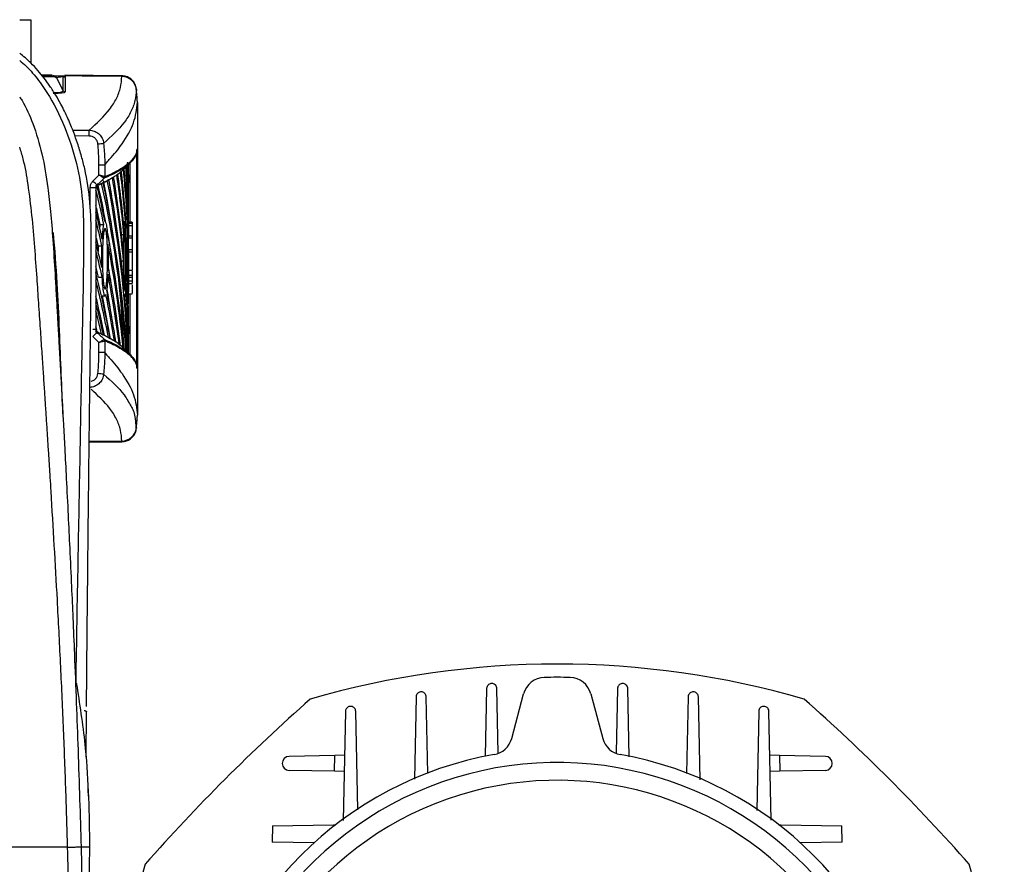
# Model space of a CAD drawing. Header units: millimetres. Extents: x 0 to 420, y 0 to 297.
# Tile 63 of 64: x 331 to 341, y 243 to 253. Entities that reach past the tile are written whole.
import ezdxf

# ---------------------------------------------------------------- set-up
doc = ezdxf.new("R2010")
doc.units = ezdxf.units.MM

msp = doc.modelspace()

# ---------------------------------------------------------------- linework, layer by layer
at = {"color": 7, "linetype": 'Continuous', "lineweight": 25}
for p, q in [((330.51018, 252.57144), (330.6314, 252.57144)), ((330.6314, 252.57144), (330.6314, 252.09739)), ((330.86736, 251.96219), (330.75084, 251.96321)), ((331.63287, 251.9484), (330.75673, 251.95602)), ((330.75674, 251.95601), (330.7882, 251.95574)), ((330.7882, 251.9439), (330.76604, 251.94467)), ((330.7882, 251.95574), (330.87951, 251.95494)), ((330.91433, 251.93436), (330.98819, 251.79137)), ((330.98819, 251.79137), (330.98819, 251.95128)), ((330.99487, 251.95393), (330.99935, 251.95352)), ((331.6329, 251.95551), (331.00714, 251.96097)), ((331.00908, 251.93902), (331.00908, 251.77911)), ((331.63287, 251.9484), (331.63285, 251.94986)), ((331.63287, 251.94729), (331.63287, 251.9484)), ((330.83453, 251.85419), (330.83438, 251.8545)), ((331.79217, 251.80549), (331.79219, 251.80436)), ((331.80325, 251.66268), (331.80325, 251.66269)), ((331.80325, 251.66268), (331.80325, 251.15385)), ((331.09236, 251.3595), (331.27424, 251.35804)), ((331.27424, 251.29362), (331.11692, 251.29488)), ((331.79613, 248.74295), (331.79613, 251.14681)), ((331.80325, 251.15383), (331.80325, 251.15385)), ((331.80325, 251.15385), (331.80325, 248.73591)), ((331.38171, 250.86374), (331.38171, 250.97144)), ((331.44546, 250.97158), (331.44547, 250.97159)), ((331.44547, 250.97159), (331.44547, 250.84702)), ((331.64942, 250.92416), (331.73039, 251.00495)), ((331.65787, 250.94204), (331.67586, 250.96577)), ((331.72235, 251.00616), (331.72235, 250.34613)), ((331.44547, 250.84702), (331.44573, 250.84702)), ((331.70627, 250.86599), (331.70627, 250.78044)), ((331.43868, 250.82984), (331.43835, 250.82992)), ((331.48895, 250.81312), (331.51115, 250.82626)), ((331.70627, 250.53358), (331.70627, 250.78044)), ((331.3479, 250.72308), (331.28414, 250.72308)), ((331.28414, 250.5316), (331.28414, 250.72308)), ((331.3479, 250.72308), (331.3479, 249.16668)), ((331.34868, 250.69821), (331.34868, 250.45811)), ((331.70458, 250.64859), (331.69786, 250.64857)), ((331.70458, 250.40176), (331.70458, 250.64859)), ((331.70627, 250.334), (331.70627, 250.53358)), ((331.34868, 250.3658), (331.34868, 250.1257)), ((331.39467, 250.32253), (331.389, 250.28509)), ((331.39467, 250.32253), (331.43536, 250.32233)), ((331.6669, 250.35092), (331.65097, 250.3512)), ((331.70458, 250.31618), (331.69786, 250.31616)), ((331.70458, 250.06936), (331.70458, 250.31618)), ((331.70517, 250.30707), (331.70517, 250.19466)), ((331.74668, 250.30707), (331.70517, 250.30707)), ((331.74668, 250.33364), (331.70532, 250.334)), ((331.74668, 250.34592), (331.70627, 250.34627)), ((331.74668, 250.33637), (331.70627, 250.33659)), ((331.74668, 250.34592), (331.74668, 250.33637)), ((331.74668, 250.33637), (331.74668, 250.33364)), ((331.74668, 250.33364), (331.74668, 250.30707)), ((331.74668, 250.30707), (331.74668, 250.19466)), ((331.61543, 250.21238), (331.6559, 250.21238)), ((331.74668, 250.19466), (331.70517, 250.19466)), ((331.74668, 250.19466), (331.74668, 250.17006)), ((331.37378, 250.08563), (331.41443, 250.08569)), ((331.74668, 250.17006), (331.70526, 250.16973)), ((331.74668, 250.17006), (331.74668, 250.04367)), ((331.34868, 250.0334), (331.34868, 249.7933)), ((331.70458, 249.98377), (331.69786, 249.98375)), ((331.70458, 249.73695), (331.70458, 249.98377)), ((331.74668, 250.01864), (331.70595, 250.01866)), ((331.74668, 250.04367), (331.70603, 250.04403)), ((331.70627, 249.91506), (331.70627, 250.01689)), ((331.74668, 250.04367), (331.74668, 250.01864)), ((331.74668, 250.01864), (331.74668, 249.99188)), ((331.74668, 250.01864), (331.74668, 249.82404)), ((331.61155, 249.92122), (331.65202, 249.92131)), ((331.74668, 249.76189), (331.70526, 249.76222)), ((331.74668, 249.815), (331.70584, 249.81533)), ((331.74668, 249.81697), (331.70588, 249.81733)), ((331.70627, 249.81733), (331.70627, 249.81873)), ((331.70627, 249.6722), (331.70627, 249.80723)), ((331.74668, 249.81697), (331.74668, 249.815)), ((331.74668, 249.815), (331.74668, 249.76189)), ((331.74668, 249.76189), (331.74668, 249.73729)), ((331.34868, 249.70099), (331.34868, 249.46089)), ((331.37651, 249.74094), (331.41716, 249.741)), ((331.70517, 249.73729), (331.70517, 249.69912)), ((331.74668, 249.73729), (331.70517, 249.73729)), ((331.74668, 249.69912), (331.70517, 249.69912)), ((331.70532, 249.67219), (331.74668, 249.67255)), ((331.74668, 249.73729), (331.74668, 249.69912)), ((331.74668, 249.69912), (331.74668, 249.67255)), ((331.70627, 249.56089), (331.74668, 249.56124)), ((331.72235, 249.55741), (331.72235, 248.88088)), ((331.40852, 249.53845), (331.44847, 249.53914)), ((331.66428, 249.53879), (331.66693, 249.53884)), ((331.34868, 249.36858), (331.34868, 249.16634)), ((331.3479, 249.16668), (331.31231, 249.16668)), ((331.3479, 249.16668), (331.34868, 249.16634)), ((331.36067, 249.1376), (331.36032, 249.13775)), ((331.70627, 249.20395), (331.70627, 249.1184)), ((331.70627, 248.90887), (331.70627, 249.1184)), ((331.38171, 248.91832), (331.38171, 249.02602)), ((331.43868, 249.05992), (331.43835, 249.05983)), ((331.44547, 249.04274), (331.44547, 248.91817)), ((331.44573, 249.04274), (331.44547, 249.04274)), ((331.44547, 248.91817), (331.44546, 248.91818)), ((331.73039, 248.88481), (331.64926, 248.96575)), ((331.67954, 248.91834), (331.65786, 248.94774)), ((331.80325, 248.73591), (331.80325, 248.73593)), ((331.80325, 248.73591), (331.80325, 248.22708)), ((331.80325, 248.22708), (331.80325, 248.22707)), ((331.79219, 248.0854), (331.79217, 248.08423)), ((331.2791, 247.93116), (331.6329, 247.93425)), ((331.63287, 247.94136), (331.27925, 247.93828)), ((331.63285, 247.9402), (331.63287, 247.94136)), ((331.63287, 247.94136), (331.63287, 247.94246)), ((331.13184, 245.28382), (331.12579, 245.30603)), ((335.64208, 245.22295), (335.62745, 244.47835)), ((335.76914, 244.51326), (335.7552, 245.22295)), ((337.08062, 245.22295), (337.06672, 244.51494)), ((337.2085, 244.47171), (337.19374, 245.22295)), ((334.86623, 245.13084), (334.84852, 244.22896)), ((334.99587, 244.2899), (334.97935, 245.13084)), ((335.91734, 244.6737), (336.04889, 245.16468)), ((336.78693, 245.16468), (336.91848, 244.6737)), ((337.85647, 245.13084), (337.83993, 244.28873)), ((337.98745, 244.22146), (337.96959, 245.13084)), ((331.24101, 244.46912), (331.24461, 244.97421)), ((334.09039, 244.97204), (334.06683, 243.7723)), ((334.22478, 243.88916), (334.20351, 244.97204)), ((338.63231, 244.97204), (338.61093, 243.88308)), ((338.76893, 243.7758), (338.74543, 244.97204)), ((333.9745, 244.48748), (333.47047, 244.47759)), ((333.9711, 244.31423), (333.9745, 244.48748)), ((334.08091, 244.48957), (333.9745, 244.48748)), ((338.86132, 244.48748), (338.75491, 244.48957)), ((338.86132, 244.48748), (338.86472, 244.31423)), ((339.36535, 244.47759), (338.86132, 244.48748)), ((333.9711, 244.31423), (333.47047, 244.32406)), ((334.07743, 244.31214), (333.9711, 244.31423)), ((338.86472, 244.31423), (338.75839, 244.31214)), ((339.36535, 244.32406), (338.86472, 244.31423)), ((331.26151, 244.13259), (331.2615, 244.13267)), ((333.28837, 243.71351), (333.2849, 243.53652)), ((333.28837, 243.71351), (333.95956, 243.72669)), ((333.9592, 243.7082), (333.95956, 243.72669)), ((333.95956, 243.72669), (333.98352, 243.72716)), ((338.8523, 243.72716), (338.87626, 243.72669)), ((338.87626, 243.72669), (339.54745, 243.71351)), ((338.87626, 243.72669), (338.87663, 243.7082)), ((339.55093, 243.53652), (339.54745, 243.71351)), ((333.7451, 243.52748), (333.2849, 243.53652)), ((339.55093, 243.53652), (339.09072, 243.52748)), ((331.03694, 243.47951), (330.07321, 243.47951))]:
    msp.add_line(p, q, dxfattribs=at)
at = {"color": 7, "linetype": 'Continuous', "lineweight": 25, "flags": 128}
for points in [[(331.31535, 250.79784), (331.36299, 250.84515), (331.38171, 250.86374)], [(331.43868, 250.82984), (331.3995, 250.79092), (331.36032, 250.75201)], [(331.36032, 249.13775), (331.3995, 249.09883), (331.40796, 249.09043), (331.43868, 249.05992)], [(331.38171, 249.02602), (331.36299, 249.04461), (331.31535, 249.09192)], [(331.2576, 246.4136), (331.25762, 246.4136), (331.25767, 246.4136)], [(331.18442, 243.48399), (331.19464, 243.09753)], [(331.27794, 243.47951), (331.27557, 243.47951), (331.26853, 243.47951), (331.25702, 243.47951), (331.24138, 243.47951), (331.22207, 243.47951), (331.19966, 243.47951), (331.1871, 243.47951)]]:
    msp.add_lwpolyline(points, dxfattribs=at)
at = {"color": 7, "linetype": 'Continuous', "lineweight": 25}
for centre, radius, start, end in [((330.87915, 251.91459), 0.04035, 29.340634, 89.487598), ((331.00927, 251.96328), 0.02426, 209.636845, 269.540513), ((331.63171, 251.78699), 0.16141, 6.178554, 89.589254), ((331.6317, 251.78587), 0.16142, 6.179486, 89.585698), ((331.00927, 251.80336), 0.02426, 209.636845, 269.540513), ((329.19522, 251.52808), 2.6115, 2.954513, 6.04838), ((329.04759, 251.32583), 2.22688, 359.171201, 0.828799), ((329.06503, 274.8609), 23.76625, 275.564779, 275.718362), ((331.42109, 250.84714), 0.02438, 315.079369, 359.722247), ((331.42156, 250.84689), 0.02417, 315.108013, 0.303729), ((329.30962, 248.78471), 2.84177, 43.810931, 45.105424), ((329.30962, 251.10505), 2.84177, 314.894576, 316.189069), ((331.42109, 249.04262), 0.02438, 0.277753, 44.920631), ((331.42156, 249.04287), 0.02417, 359.696271, 44.891987), ((329.06503, 225.02886), 23.76625, 84.281638, 84.435221), ((329.19522, 248.36168), 2.6115, 353.951634, 357.045487), ((331.6317, 248.10388), 0.16142, 270.414608, 353.820729), ((331.63171, 248.10277), 0.16141, 270.410746, 353.821446), ((336.41791, 235.72914), 9.76271, 73.86023, 106.13977), ((336.28308, 245.10192), 0.24245, 91.707161, 165), ((336.41791, 240.57817), 4.76821, 88.292839, 91.707161), ((336.55274, 245.10192), 0.24245, 15, 88.292839), ((347.10008, 229.89601), 20.26894, 131.369596, 138.630404), ((325.73574, 229.89601), 20.26894, 41.369596, 48.630404), ((335.68315, 244.73645), 0.24245, 280.020677, 345), ((337.15267, 244.73645), 0.24245, 195, 259.979323), ((336.41791, 240.57817), 3.98024, 100.020677, 169.979323), ((333.47198, 244.40082), 0.07678, 91.124933, 268.875067), ((336.41791, 240.57817), 3.98024, 10.020677, 79.979323), ((339.36384, 244.40082), 0.07678, 271.124933, 88.875067), ((336.41791, 240.57817), 3.83268, 321.471805, 176.449936), ((336.41791, 240.57817), 3.63677, 325.532207, 177.996024), ((341.26694, 240.57817), 9.76271, 163.86023, 175.061137), ((331.56888, 240.57817), 9.76271, 343.86023, 16.13977)]:
    msp.add_arc(centre, radius, start, end, dxfattribs=at)
for centre, major_axis, ratio, start_param, end_param in [((330.7423, 251.91573), (0.17338, 0.01595), 0.14258451, 0.11294209, 1.28982893), ((330.79466, 251.81436), (0.19366, -0.02536), 0.17734578, 5.17362971, 6.35051655), ((330.79445, 251.79021), (0.21462, -0.01122), 0.10386872, 5.11172881, 6.28861565), ((262.38137, 249.46078), (69.32413, 0.79043), 0.41416896, 0.00226265, 0.02439014), ((262.38137, 250.85601), (69.32413, -0.79043), 0.41416896, 0.01170725, 0.03163261), ((262.38137, 249.79319), (69.32413, 0.79043), 0.41416896, 0.00226265, 0.01442679), ((262.38137, 251.18842), (69.32413, -0.79043), 0.41416896, 0.0047223, 0.02117085), ((262.38137, 250.1256), (69.32413, 0.79043), 0.41416896, 6.27846301, 6.28537224), ((262.38137, 251.52083), (69.32413, -0.79043), 0.41416896, 0.00897532, 0.00916951), ((262.38137, 251.52083), (69.32413, -0.79043), 0.41416896, 0.0047223, 0.00869473), ((262.38137, 249.52638), (69.32413, -0.79043), 0.41416896, 0.04423013, 0.07346316), ((262.38137, 248.46356), (69.32413, 0.79043), 0.41416896, 0.03340102, 0.0563287), ((262.38137, 249.85879), (69.32413, -0.79043), 0.41416896, 0.04190878, 0.06300506), ((262.38137, 248.79597), (69.32413, 0.79043), 0.41416896, 0.02409449, 0.04584764), ((262.38137, 250.19119), (69.32413, -0.79043), 0.41416896, 0.03050468, 0.05254829), ((262.38137, 249.12838), (69.32413, 0.79043), 0.41416896, 0.00226265, 0.03537129), ((262.38137, 250.5236), (69.32413, -0.79043), 0.41416896, 0.01170725, 0.04209129), ((262.38137, 247.46634), (69.28372, 0.78997), 0.41416896, 0.07292257, 0.08783411), ((262.38137, 247.46634), (69.32413, 0.79043), 0.41416896, 0.02372889, 0.08781646), ((262.38137, 248.86156), (69.32413, -0.79043), 0.41416896, 0.02996224, 0.09438994), ((262.38137, 247.79874), (69.28372, 0.78997), 0.41416896, 0.01415722, 0.07733185), ((262.38137, 247.79874), (69.32413, 0.79043), 0.41416896, 0.01152031, 0.07731137), ((262.38137, 249.19397), (69.32413, -0.79043), 0.41416896, 0.04119837, 0.08392421), ((262.38137, 248.13115), (69.28372, 0.78997), 0.41416896, 0.05988044, 0.06568557), ((262.38137, 248.13115), (69.32413, 0.79043), 0.41416896, 0.03484296, 0.06681605), ((262.38137, 247.13393), (69.32413, 0.79043), 0.41416896, 0.08371258, 0.09689055), ((262.38137, 248.52915), (69.32413, -0.79043), 0.41416896, 0.09098053, 0.10421466), ((262.38137, 247.13393), (69.28372, 0.78997), 0.41416896, 0.08378479, 0.09100046), ((262.38137, 248.19674), (69.32413, -0.79043), 0.41416896, 0.09597249, 0.10633514), ((262.38137, 246.80152), (69.32413, 0.79043), 0.41416896, 0.0870683, 0.09689055), ((262.38137, 246.80152), (69.28372, 0.78997), 0.41416896, 0.08713328, 0.09100046), ((262.38137, 248.52915), (69.32413, -0.79043), 0.41416896, 0.04209662, 0.08685777), ((262.38137, 247.46634), (69.28372, 0.78997), 0.41416896, 0.05988044, 0.06918821), ((262.38137, 247.86434), (69.32413, -0.79043), 0.41416896, 0.09671586, 0.10633514), ((262.38137, 247.13393), (69.32413, 0.79043), 0.41416896, 0.03628765, 0.07617321), ((262.38137, 250.19119), (69.32413, -0.79043), 0.41416896, 0.01170725, 0.02702137), ((262.38137, 249.36342), (69.32416, 0.78417), 0.40823805, 6.27856753, 6.28396767), ((262.38137, 246.46911), (69.32413, 0.79043), 0.41416896, 0.08663768, 0.09689055), ((262.38137, 249.85879), (69.32413, -0.79043), 0.41416896, 0.0047223, 0.03264223), ((262.38137, 248.79597), (69.32413, 0.79043), 0.41416896, 6.27846301, 6.29864125), ((262.38137, 247.13393), (69.28372, 0.78997), 0.41416896, 0.05988044, 0.06952343), ((262.38137, 248.46356), (69.32413, 0.79043), 0.41416896, 6.27846301, 6.30632918), ((262.38137, 246.46911), (69.28372, 0.78997), 0.41416896, 0.08670251, 0.09100046), ((262.38137, 247.53193), (69.32413, -0.79043), 0.41416896, 0.08101521, 0.10633514), ((262.38137, 246.80152), (69.32413, 0.79043), 0.41416896, 0.04902597, 0.07621749), ((262.38137, 248.19674), (69.32413, -0.79043), 0.41416896, 0.05505899, 0.08527556), ((262.38137, 250.56853), (69.32416, -0.78416), 0.40823763, 6.28240294, 6.28427947), ((262.38137, 246.1367), (69.32413, 0.79043), 0.41416896, 0.07507717, 0.09689055), ((262.38137, 249.52638), (69.32413, -0.79043), 0.41416896, 0.00606902, 0.03371563), ((262.38137, 246.46911), (69.32413, 0.79043), 0.41416896, 0.06204139, 0.08004536), ((262.38137, 247.86434), (69.32413, -0.79043), 0.41416896, 0.06803146, 0.08793988), ((262.38137, 246.80152), (69.28372, 0.78997), 0.41416896, 0.05988044, 0.07024641), ((262.38137, 249.19397), (69.32413, -0.79043), 0.41416896, 0.01729289, 0.04014147), ((262.38137, 248.13115), (69.32413, 0.79043), 0.41416896, 6.28229534, 6.30827811), ((262.38137, 246.1367), (69.28372, 0.78997), 0.41416896, 0.07596204, 0.09100046), ((262.38137, 247.19952), (69.32413, -0.79043), 0.41416896, 0.09401119, 0.10633514), ((262.38137, 246.46911), (69.28372, 0.78997), 0.41416896, 0.06307451, 0.07961183), ((262.38137, 245.80429), (69.32413, 0.79043), 0.41416896, 0.08813426, 0.09689055), ((262.38137, 245.80429), (69.28372, 0.78997), 0.41416896, 0.08826463, 0.09100046)]:
    msp.add_ellipse(centre, major_axis=major_axis, ratio=ratio, start_param=start_param, end_param=end_param, dxfattribs=at)
for points, knots in [([(331.24498, 245.02598), (331.24513, 245.04807), (331.24707, 245.32299), (331.25214, 245.85228), (331.25975, 246.62907), (331.2683, 247.42126), (331.2775, 248.22561), (331.28561, 248.90008), (331.29246, 249.43734), (331.2973, 249.82582), (331.29821, 250.19784), (331.28982, 250.56344), (331.24673, 250.8586), (331.18963, 251.07418), (331.1492, 251.20647), (331.10002, 251.34507), (331.04062, 251.48947), (330.97345, 251.62644), (330.90577, 251.74508), (330.8443, 251.84055), (330.77886, 251.93069), (330.70917, 252.01538), (330.62321, 252.10989), (330.55208, 252.16911), (330.51018, 252.204)], [0, 0, 0, 0, 0.00898721, 0.11183291, 0.2135065, 0.3219419, 0.43025412, 0.53724486, 0.59439957, 0.64832165, 0.69546977, 0.74646308, 0.79812875, 0.81722698, 0.83790957, 0.8548379, 0.87752404, 0.90186195, 0.91722839, 0.93334789, 0.94819134, 0.9626056, 0.97796697, 1, 1, 1, 1]), ([(330.51018, 252.12381), (330.53381, 252.10372), (330.61146, 252.03769), (330.72157, 251.90379), (330.88105, 251.67074), (331.03082, 251.34893), (331.15667, 250.94547), (331.21254, 250.52436), (331.21354, 249.85879), (331.19227, 248.94494), (331.1709, 247.78001), (331.14826, 246.56671), (331.13252, 245.73621), (331.1264, 245.30064), (331.12634, 245.29701)], [0, 0, 0, 0, 0.01323466, 0.04348998, 0.07402008, 0.13481112, 0.19618901, 0.25654973, 0.31810622, 0.48393811, 0.64884703, 0.81341823, 0.99844361, 1, 1, 1, 1]), ([(330.7882, 251.95574), (330.78821, 251.95504), (330.78824, 251.95379), (330.78821, 251.94693), (330.7882, 251.9439)], [0, 0, 0, 0, 0.56, 1, 1, 1, 1]), ([(330.87951, 251.95494), (330.89878, 251.95477), (330.9332, 251.95447), (330.97603, 251.9541), (330.99487, 251.95393)], [0, 0, 0, 0, 0.559972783, 1, 1, 1, 1]), ([(330.98819, 251.95128), (330.97548, 251.94621), (330.95279, 251.93714), (330.92608, 251.93521), (330.91433, 251.93436)], [0, 0, 0, 0, 0.56002522, 1, 1, 1, 1]), ([(330.99935, 251.95352), (330.99967, 251.95342), (331.00049, 251.95318), (331.00161, 251.95271), (331.00293, 251.95201), (331.00437, 251.95097), (331.00592, 251.94942), (331.00745, 251.94712), (331.00881, 251.94357), (331.00898, 251.94076), (331.00908, 251.93902)], [0, 0, 0, 0, 0.0199034, 0.05101553, 0.09695623, 0.16503878, 0.26617597, 0.41665359, 0.64077612, 1, 1, 1, 1]), ([(331.27424, 251.35804), (331.35712, 251.43397), (331.48338, 251.54963), (331.57716, 251.70615), (331.62393, 251.82653), (331.62989, 251.90705), (331.63287, 251.94729)], [0, 0, 0, 0, 0.38905274, 0.59267292, 0.79638077, 1, 1, 1, 1]), ([(331.7926, 251.80552), (331.7925, 251.80693), (331.79205, 251.81348), (331.78827, 251.83788), (331.77296, 251.87877), (331.73474, 251.92247), (331.68493, 251.95077), (331.64943, 251.95289), (331.63337, 251.95385)], [0, 0, 0, 0, 0.01847438, 0.08580757, 0.30541576, 0.55822334, 0.80008123, 1, 1, 1, 1]), ([(330.51018, 251.72329), (330.51875, 251.71007), (330.57781, 251.61897), (330.66746, 251.41087), (330.7644, 251.08986), (330.81705, 250.76405), (330.85155, 250.44892), (330.87658, 250.13295), (330.89532, 249.83275), (330.91069, 249.56615), (330.92147, 249.37555), (330.9312, 249.20392), (330.94002, 249.04798), (330.94924, 248.88412), (330.95886, 248.71223), (330.96884, 248.53222), (330.97941, 248.33939), (330.99147, 248.11659), (331.00593, 247.84489), (331.02341, 247.50816), (331.04189, 247.14023), (331.06102, 246.74406), (331.07845, 246.36735), (331.09551, 245.98134), (331.11346, 245.55521), (331.13249, 245.07246), (331.15181, 244.53863), (331.16925, 244.01173), (331.17945, 243.65709), (331.18442, 243.48399)], [0, 0, 0, 0, 0.005696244, 0.039238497, 0.081272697, 0.126699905, 0.158184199, 0.195820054, 0.24118559, 0.26685605, 0.292292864, 0.310156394, 0.328961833, 0.348722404, 0.369450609, 0.391158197, 0.413856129, 0.439223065, 0.471766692, 0.512157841, 0.56104095, 0.604858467, 0.65545542, 0.697283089, 0.744451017, 0.809542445, 0.871825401, 0.937436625, 1, 1, 1, 1]), ([(331.79219, 251.80325), (331.79219, 251.80325), (331.79192, 251.76313), (331.78199, 251.68211), (331.73663, 251.56159), (331.64227, 251.40476), (331.51595, 251.28892), (331.43307, 251.21292)], [0, 0, 0, 0, 0.00000069, 0.20371068, 0.40747211, 0.61123305, 1, 1, 1, 1]), ([(331.80325, 251.67078), (331.80186, 251.69446), (331.79907, 251.74187), (331.79434, 251.78914), (331.79198, 251.8128)], [0, 0, 0, 0, 0.499373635, 1, 1, 1, 1]), ([(331.79219, 251.80436), (331.79222, 251.8037), (331.79225, 251.80303), (331.79219, 251.80325), (331.79219, 251.80325)], [0, 0, 0, 0, 0.99963467, 1, 1, 1, 1]), ([(331.44547, 250.97159), (331.44823, 250.97595), (331.46524, 251.00284), (331.53699, 251.07768), (331.66037, 251.23364), (331.77895, 251.43888), (331.79515, 251.58805), (331.80325, 251.66268)], [0, 0, 0, 0, 0.01170126, 0.07220884, 0.31419353, 0.65688711, 1, 1, 1, 1]), ([(331.27424, 251.35804), (331.29235, 251.35606), (331.32862, 251.35208), (331.37665, 251.32376), (331.41267, 251.28254), (331.429, 251.24271), (331.43224, 251.21894), (331.43307, 251.21292)], [0, 0, 0, 0, 0.23108965, 0.4626691, 0.69303153, 0.92227335, 1, 1, 1, 1]), ([(331.36967, 251.20665), (331.36919, 251.21027), (331.36728, 251.22456), (331.35752, 251.2485), (331.33588, 251.27323), (331.30697, 251.29016), (331.28515, 251.29247), (331.27424, 251.29362)], [0, 0, 0, 0, 0.07774703, 0.30683638, 0.53695653, 0.76850921, 1, 1, 1, 1]), ([(331.03694, 243.47951), (331.03042, 243.69741), (331.01716, 244.14058), (330.99091, 244.81623), (330.96012, 245.50375), (330.92641, 246.16565), (330.89133, 246.79371), (330.86448, 247.24272), (330.84584, 247.54384), (330.83611, 247.69899), (330.82608, 247.85713), (330.81573, 248.01825), (330.80508, 248.18236), (330.79428, 248.34691), (330.78275, 248.52079), (330.76991, 248.71293), (330.75501, 248.93475), (330.73805, 249.18626), (330.71977, 249.45584), (330.69961, 249.75483), (330.67645, 250.07644), (330.64754, 250.41962), (330.60723, 250.74304), (330.56584, 250.99473), (330.52367, 251.12853), (330.51018, 251.17135)], [0, 0, 0, 0, 0.08474418, 0.17235912, 0.26284879, 0.35228011, 0.43000267, 0.50738589, 0.52714232, 0.54728712, 0.56782032, 0.58874191, 0.61005192, 0.63175036, 0.65284676, 0.67779954, 0.70660869, 0.73927422, 0.77579612, 0.81164717, 0.85577149, 0.90115492, 0.94548137, 0.98255275, 1, 1, 1, 1]), ([(331.38171, 250.97144), (331.38149, 250.99212), (331.38064, 251.07066), (331.37432, 251.14897), (331.36967, 251.20665)], [0, 0, 0, 0, 0.26342591, 1, 1, 1, 1]), ([(331.43307, 251.21292), (331.43785, 251.15377), (331.44435, 251.07342), (331.44523, 250.99285), (331.44546, 250.97158)], [0, 0, 0, 0, 0.73611582, 1, 1, 1, 1]), ([(331.7824, 251.08126), (331.7817, 251.07793), (331.77821, 251.06133), (331.75509, 251.03147), (331.72796, 251.00162), (331.69393, 250.97178), (331.65443, 250.94194), (331.58948, 250.9022), (331.51784, 250.86482), (331.46332, 250.84072), (331.43868, 250.82984)], [0, 0, 0, 0, 0.03962723, 0.19768772, 0.35574823, 0.39526256, 0.55347346, 0.711657, 0.86971754, 1, 1, 1, 1]), ([(331.44573, 250.84702), (331.47037, 250.85791), (331.52489, 250.882), (331.59656, 250.91937), (331.6615, 250.95911), (331.70104, 250.98895), (331.73501, 251.01879), (331.76312, 251.04863), (331.79539, 251.09696), (331.80024, 251.13203), (331.80325, 251.15383)], [0, 0, 0, 0, 0.10678752, 0.23634366, 0.36600064, 0.49568004, 0.52806842, 0.65762457, 0.78718072, 1, 1, 1, 1]), ([(331.44546, 250.97158), (331.44401, 250.97158), (331.4411, 250.97157), (331.42803, 250.97154), (331.41011, 250.9715), (331.39356, 250.97146), (331.38395, 250.97144), (331.38171, 250.97144)], [0, 0, 0, 0, 0.23106275, 0.46212549, 0.69318856, 0.92839331, 1, 1, 1, 1]), ([(331.36726, 250.75365), (331.39316, 250.76552), (331.45431, 250.79355), (331.51983, 250.82948), (331.58287, 250.86952), (331.62555, 250.90026), (331.64656, 250.92286), (331.65282, 250.92959)], [0, 0, 0, 0, 0.200792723, 0.474083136, 0.610725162, 0.884015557, 1, 1, 1, 1]), ([(331.43835, 250.82992), (331.43716, 250.83067), (331.43479, 250.83214), (331.42428, 250.83845), (331.40967, 250.84716), (331.39472, 250.85604), (331.38509, 250.86174), (331.38186, 250.86366), (331.38171, 250.86374)], [0, 0, 0, 0, 0.21642011, 0.42993211, 0.64914646, 0.88230014, 0.99468441, 1, 1, 1, 1]), ([(331.44547, 250.84702), (331.44412, 250.84739), (331.44144, 250.84812), (331.42961, 250.85124), (331.41316, 250.85554), (331.39634, 250.85993), (331.38551, 250.86275), (331.38188, 250.8637), (331.38171, 250.86374)], [0, 0, 0, 0, 0.21642011, 0.42993212, 0.64914646, 0.88230014, 0.99468441, 1, 1, 1, 1]), ([(331.28414, 250.72308), (331.28573, 250.73688), (331.28866, 250.76249), (331.30427, 250.78639), (331.31389, 250.79633), (331.31535, 250.79784)], [0, 0, 0, 0, 0.49771229, 0.92377816, 1, 1, 1, 1]), ([(331.34449, 250.75461), (331.34513, 250.74782), (331.34618, 250.73662), (331.3474, 250.72699), (331.34789, 250.72318), (331.3479, 250.72308)], [0, 0, 0, 0, 0.59981853, 0.99005835, 1, 1, 1, 1]), ([(331.36032, 250.75201), (331.35974, 250.75143), (331.35596, 250.74759), (331.35055, 250.73911), (331.34807, 250.72927), (331.34792, 250.72393), (331.3479, 250.72308)], [0, 0, 0, 0, 0.07710683, 0.50531813, 0.92152329, 1, 1, 1, 1]), ([(331.35897, 250.74834), (331.36521, 250.75115), (331.38265, 250.75899), (331.3991, 250.76683), (331.40965, 250.77186)], [0, 0, 0, 0, 0.35797552, 1, 1, 1, 1]), ([(331.36032, 250.75201), (331.361, 250.75231), (331.36395, 250.75357), (331.36687, 250.75483), (331.36912, 250.7558)], [0, 0, 0, 0, 0.23100102, 1, 1, 1, 1]), ([(331.36912, 250.7558), (331.36599, 250.75013), (331.36125, 250.74154), (331.36289, 250.73277), (331.36344, 250.7298)], [0, 0, 0, 0, 0.66087316, 1, 1, 1, 1]), ([(331.42776, 250.78074), (331.42668, 250.7802), (331.42124, 250.7775), (331.4152, 250.77454), (331.41019, 250.77212), (331.40965, 250.77186)], [0, 0, 0, 0, 0.1825482, 0.9127414, 1, 1, 1, 1]), ([(331.42776, 250.78074), (331.43479, 250.78428), (331.45044, 250.79215), (331.46508, 250.80002), (331.47314, 250.80436)], [0, 0, 0, 0, 0.44921287, 1, 1, 1, 1]), ([(331.48895, 250.81312), (331.48799, 250.81258), (331.4828, 250.80966), (331.47748, 250.80674), (331.47314, 250.80436)], [0, 0, 0, 0, 0.18503, 1, 1, 1, 1]), ([(331.36344, 250.7298), (331.35919, 250.72795), (331.35404, 250.72571), (331.3488, 250.72347), (331.3479, 250.72308)], [0, 0, 0, 0, 0.82656383, 1, 1, 1, 1]), ([(331.41785, 250.16128), (331.42039, 250.19784), (331.42518, 250.26688), (331.4321, 250.30459), (331.43536, 250.32233)], [0, 0, 0, 0, 0.52954166, 1, 1, 1, 1]), ([(331.44853, 250.35061), (331.45242, 250.34597), (331.46024, 250.33666), (331.4681, 250.28272), (331.47171, 250.24204), (331.47256, 250.23242)], [0, 0, 0, 0, 0.43145696, 0.86546205, 1, 1, 1, 1]), ([(331.65834, 250.27198), (331.65946, 250.29028), (331.662, 250.33193), (331.6651, 250.35699), (331.66672, 250.34956), (331.66686, 250.3489)], [0, 0, 0, 0, 0.41643176, 0.94794165, 1, 1, 1, 1]), ([(331.67088, 250.3322), (331.67221, 250.31419), (331.67486, 250.27819), (331.67761, 250.17488), (331.67888, 250.07792), (331.67918, 250.01951), (331.67925, 250.00583)], [0, 0, 0, 0, 0.30266322, 0.60519303, 0.90756852, 1, 1, 1, 1]), ([(331.70531, 250.33379), (331.7053, 250.33367), (331.70527, 250.33341), (331.70523, 250.32938), (331.70519, 250.32292), (331.70517, 250.31507), (331.70517, 250.30956), (331.70517, 250.30707)], [0, 0, 0, 0, 0.17914827, 0.39382372, 0.60849779, 0.8231687, 1, 1, 1, 1]), ([(330.98562, 248.24131), (330.9795, 248.38467), (330.96703, 248.67683), (330.94762, 249.16829), (330.92592, 249.69607), (330.89677, 250.04921), (330.88147, 250.23449)], [0, 0, 0, 0, 0.22757309, 0.46379455, 0.71866071, 1, 1, 1, 1]), ([(331.4685, 249.71215), (331.4661, 249.68814), (331.46129, 249.64011), (331.45189, 249.60962), (331.44208, 249.61512), (331.43277, 249.65854), (331.42514, 249.73434), (331.42016, 249.83391), (331.41845, 249.94573), (331.42021, 250.05721), (331.42519, 250.156), (331.43278, 250.23123), (331.44204, 250.27444), (331.45188, 250.28053), (331.46118, 250.24856), (331.4689, 250.1821), (331.47425, 250.08887), (331.47674, 249.97947), (331.47611, 249.86682), (331.47302, 249.77483), (331.46976, 249.72952), (331.4685, 249.71215)], [0, 0, 0, 0, 0.05380404, 0.10760312, 0.16151831, 0.21550142, 0.26942201, 0.32316797, 0.37670505, 0.43010079, 0.48349336, 0.5370217, 0.59075653, 0.64466936, 0.69865246, 0.75257487, 0.80634185, 0.85992939, 0.91338519, 0.9668046, 1, 1, 1, 1]), ([(331.65217, 250.00624), (331.6526, 250.05069), (331.65333, 250.1262), (331.65515, 250.18726), (331.6559, 250.21238)], [0, 0, 0, 0, 0.58867165, 1, 1, 1, 1]), ([(331.67453, 249.70364), (331.67362, 249.67945), (331.6718, 249.63107), (331.66813, 249.60118), (331.6642, 249.6081), (331.66037, 249.65354), (331.65718, 249.73172), (331.65507, 249.83398), (331.65436, 249.94868), (331.65517, 250.06292), (331.65736, 250.16385), (331.6606, 250.24013), (331.66444, 250.28317), (331.66838, 250.28807), (331.67197, 250.25425), (331.67484, 250.1855), (331.67678, 250.08965), (331.67765, 249.97739), (331.67739, 249.86193), (331.67625, 249.76766), (331.67501, 249.72143), (331.67453, 249.70364)], [0, 0, 0, 0, 0.05370085, 0.107401, 0.16111805, 0.214849, 0.26857504, 0.32227575, 0.37594176, 0.42958299, 0.48322434, 0.53689062, 0.59059154, 0.64431766, 0.69804855, 0.75176548, 0.80545946, 0.8591318, 0.91279031, 0.96644543, 1, 1, 1, 1]), ([(331.70517, 250.19466), (331.70517, 250.19164), (331.70517, 250.18558), (331.7052, 250.17755), (331.70523, 250.17232), (331.70525, 250.17038), (331.70526, 250.16973)], [0, 0, 0, 0, 0.284474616, 0.569451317, 0.854430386, 1, 1, 1, 1]), ([(331.37378, 250.08563), (331.37305, 250.06665), (331.3723, 250.04687), (331.37223, 250.02588), (331.37223, 250.02503)], [0, 0, 0, 0, 0.95948592, 1, 1, 1, 1]), ([(331.41314, 249.85017), (331.41251, 249.89495), (331.41139, 249.97477), (331.4135, 250.05186), (331.41443, 250.08569)], [0, 0, 0, 0, 0.56102331, 1, 1, 1, 1]), ([(331.47956, 250.10703), (331.48073, 250.06416), (331.48298, 249.98178), (331.48196, 249.89585), (331.48147, 249.85464)], [0, 0, 0, 0, 0.520389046, 1, 1, 1, 1]), ([(331.70603, 250.04379), (331.70602, 250.04369), (331.70601, 250.04347), (331.70598, 250.03954), (331.70596, 250.03315), (331.70595, 250.02574), (331.70595, 250.0207), (331.70595, 250.01866)], [0, 0, 0, 0, 0.18008847, 0.40297936, 0.62586985, 0.84875924, 1, 1, 1, 1]), ([(331.70595, 250.01866), (331.70596, 249.95235), (331.70597, 249.83806), (331.70614, 249.69896), (331.70626, 249.62002), (331.70627, 249.59236), (331.70627, 249.58304)], [0, 0, 0, 0, 0.38585885, 0.66493358, 0.88714782, 1, 1, 1, 1]), ([(331.66016, 249.58676), (331.65929, 249.60135), (331.65698, 249.63984), (331.654, 249.73344), (331.65235, 249.83781), (331.65209, 249.90221), (331.65202, 249.92131)], [0, 0, 0, 0, 0.201286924, 0.531218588, 0.860981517, 1, 1, 1, 1]), ([(331.67936, 249.91822), (331.67917, 249.87287), (331.67884, 249.79592), (331.67763, 249.73093), (331.67714, 249.70425)], [0, 0, 0, 0, 0.58942687, 1, 1, 1, 1]), ([(331.47931, 249.77589), (331.47748, 249.73614), (331.47423, 249.66552), (331.46876, 249.61898), (331.46637, 249.59863)], [0, 0, 0, 0, 0.56283687, 1, 1, 1, 1]), ([(331.70526, 249.76222), (331.70525, 249.76083), (331.70522, 249.75803), (331.70519, 249.75077), (331.70517, 249.74349), (331.70517, 249.73888), (331.70517, 249.73729)], [0, 0, 0, 0, 0.27984956, 0.56482117, 0.8497894, 1, 1, 1, 1]), ([(331.70588, 249.81695), (331.70587, 249.81703), (331.70586, 249.81721), (331.70585, 249.81599), (331.70584, 249.81533)], [0, 0, 0, 0, 0.45880026, 1, 1, 1, 1]), ([(331.4484, 249.54323), (331.4475, 249.54197), (331.4427, 249.53525), (331.43381, 249.56914), (331.4237, 249.6384), (331.41922, 249.70862), (331.41716, 249.741)], [0, 0, 0, 0, 0.07479935, 0.39881248, 0.72279079, 1, 1, 1, 1]), ([(331.70517, 249.69912), (331.70517, 249.6961), (331.70517, 249.69005), (331.7052, 249.68197), (331.70524, 249.67593), (331.70528, 249.67251), (331.7053, 249.67253), (331.70531, 249.67254)], [0, 0, 0, 0, 0.21435453, 0.42908739, 0.64382203, 0.85856021, 1, 1, 1, 1]), ([(331.74668, 249.65803), (331.74668, 249.64224), (331.74668, 249.60441), (331.74668, 249.56867), (331.74668, 249.56401), (331.74668, 249.56195)], [0, 0, 0, 0, 0.28499276, 0.68303236, 1, 1, 1, 1]), ([(331.66688, 249.5419), (331.66557, 249.54313), (331.6642, 249.54441), (331.66285, 249.55593), (331.66279, 249.5564)], [0, 0, 0, 0, 0.95858412, 1, 1, 1, 1]), ([(331.67546, 249.64172), (331.67435, 249.61419), (331.67212, 249.559), (331.66912, 249.54597), (331.66762, 249.53944)], [0, 0, 0, 0, 0.498917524, 1, 1, 1, 1]), ([(331.3479, 249.16668), (331.34789, 249.16658), (331.3474, 249.16277), (331.34618, 249.15314), (331.34513, 249.14194), (331.34449, 249.13515)], [0, 0, 0, 0, 0.00994165, 0.40018147, 1, 1, 1, 1]), ([(331.3479, 249.16668), (331.34792, 249.1659), (331.34806, 249.16053), (331.35055, 249.14967), (331.35689, 249.14193), (331.36032, 249.13775)], [0, 0, 0, 0, 0.07186819, 0.49878626, 1, 1, 1, 1]), ([(331.34868, 249.16634), (331.34929, 249.16103), (331.35042, 249.15118), (331.35642, 249.14199), (331.36011, 249.13817), (331.36067, 249.1376)], [0, 0, 0, 0, 0.49797232, 0.9247743, 1, 1, 1, 1]), ([(331.40761, 249.11888), (331.40044, 249.1223), (331.38508, 249.12962), (331.36526, 249.13864), (331.35257, 249.14425), (331.34868, 249.14597)], [0, 0, 0, 0, 0.378417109, 0.809859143, 1, 1, 1, 1]), ([(331.65282, 248.96017), (331.64656, 248.9669), (331.62555, 248.9895), (331.58287, 249.02024), (331.51982, 249.06028), (331.45191, 249.09755), (331.38721, 249.12692), (331.35811, 249.14014)], [0, 0, 0, 0, 0.11340967, 0.38063397, 0.51424302, 0.78146733, 1, 1, 1, 1]), ([(331.40761, 249.11888), (331.40874, 249.11834), (331.41434, 249.11564), (331.42186, 249.11196), (331.42815, 249.10882), (331.43011, 249.10785)], [0, 0, 0, 0, 0.146921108, 0.73460584, 1, 1, 1, 1]), ([(331.38171, 249.02602), (331.38186, 249.0261), (331.38509, 249.02802), (331.39472, 249.03372), (331.40967, 249.0426), (331.42428, 249.05131), (331.43479, 249.05762), (331.43716, 249.05909), (331.43835, 249.05983)], [0, 0, 0, 0, 0.00531559, 0.11769986, 0.35085354, 0.57006789, 0.78357989, 1, 1, 1, 1]), ([(331.38171, 249.02602), (331.38188, 249.02606), (331.38551, 249.02701), (331.39634, 249.02982), (331.41316, 249.03422), (331.42961, 249.03852), (331.44144, 249.04164), (331.44412, 249.04237), (331.44547, 249.04274)], [0, 0, 0, 0, 0.00531559, 0.11769986, 0.35085354, 0.57006788, 0.78357989, 1, 1, 1, 1]), ([(331.48566, 249.07849), (331.48025, 249.08148), (331.46899, 249.08772), (331.45079, 249.09735), (331.43751, 249.10414), (331.43042, 249.10769), (331.43011, 249.10785)], [0, 0, 0, 0, 0.306067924, 0.637612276, 0.983828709, 1, 1, 1, 1]), ([(331.43868, 249.05992), (331.46332, 249.04903), (331.51784, 249.02494), (331.58948, 248.98756), (331.65443, 248.94782), (331.69393, 248.91798), (331.72796, 248.88814), (331.75509, 248.85829), (331.77821, 248.82843), (331.7817, 248.81183), (331.7824, 248.8085)], [0, 0, 0, 0, 0.1302824, 0.28834296, 0.44652651, 0.60473742, 0.64425176, 0.80231228, 0.96037278, 1, 1, 1, 1]), ([(331.80325, 248.73593), (331.80024, 248.75773), (331.79539, 248.7928), (331.76312, 248.84113), (331.73501, 248.87097), (331.70104, 248.90081), (331.6615, 248.93065), (331.59656, 248.97039), (331.52489, 249.00775), (331.47037, 249.03185), (331.44573, 249.04274)], [0, 0, 0, 0, 0.21281925, 0.34237541, 0.47193157, 0.50431996, 0.63399938, 0.76365637, 0.89321253, 1, 1, 1, 1]), ([(331.48566, 249.07849), (331.48662, 249.07795), (331.49144, 249.07525), (331.49777, 249.07164), (331.50305, 249.06856), (331.50461, 249.06765)], [0, 0, 0, 0, 0.149425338, 0.747126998, 1, 1, 1, 1]), ([(331.51655, 249.06056), (331.51653, 249.06057), (331.51268, 249.06293), (331.50864, 249.0653), (331.50461, 249.06765)], [0, 0, 0, 0, 0.00533809, 1, 1, 1, 1]), ([(331.36967, 248.68311), (331.37432, 248.74079), (331.38064, 248.8191), (331.38149, 248.89764), (331.38171, 248.91832)], [0, 0, 0, 0, 0.73657409, 1, 1, 1, 1]), ([(331.38171, 248.91832), (331.38395, 248.91832), (331.39356, 248.9183), (331.41011, 248.91826), (331.42803, 248.91822), (331.4411, 248.91819), (331.44401, 248.91818), (331.44546, 248.91818)], [0, 0, 0, 0, 0.07160669, 0.30681144, 0.53787451, 0.76893725, 1, 1, 1, 1]), ([(331.44546, 248.91818), (331.44523, 248.89691), (331.44435, 248.81634), (331.43785, 248.73599), (331.43307, 248.67684)], [0, 0, 0, 0, 0.263884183, 1, 1, 1, 1]), ([(331.44547, 248.91817), (331.44823, 248.91381), (331.46524, 248.88692), (331.53699, 248.81208), (331.66037, 248.65612), (331.77895, 248.45088), (331.79515, 248.30171), (331.80325, 248.22708)], [0, 0, 0, 0, 0.01170126, 0.07220884, 0.31419353, 0.65688711, 1, 1, 1, 1]), ([(331.43307, 248.67684), (331.4295, 248.65908), (331.42237, 248.62354), (331.39017, 248.57845), (331.34622, 248.54621), (331.30493, 248.53319), (331.28063, 248.53202), (331.27424, 248.53172)], [0, 0, 0, 0, 0.22968814, 0.45959689, 0.68877935, 0.91808895, 1, 1, 1, 1]), ([(331.29728, 248.60039), (331.30391, 248.602), (331.32107, 248.60617), (331.34394, 248.62428), (331.36335, 248.651), (331.36756, 248.67241), (331.36967, 248.68311)], [0, 0, 0, 0, 0.173224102, 0.448340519, 0.724189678, 1, 1, 1, 1]), ([(331.43307, 248.67684), (331.51612, 248.60246), (331.6427, 248.4891), (331.73581, 248.32039), (331.78515, 248.23742), (331.78511, 248.06237), (331.79219, 248.08651), (331.79219, 248.08651)], [0, 0, 0, 0, 0.38876695, 0.59252789, 0.79628932, 0.99999932, 1, 1, 1, 1]), ([(331.63287, 247.94246), (331.6299, 247.98271), (331.62397, 248.06321), (331.57705, 248.18359), (331.48816, 248.33314), (331.3698, 248.4419), (331.2947, 248.5109)], [0, 0, 0, 0, 0.21111445, 0.42222911, 0.63343366, 1, 1, 1, 1]), ([(331.79198, 248.07696), (331.79434, 248.10062), (331.79907, 248.14789), (331.80186, 248.1953), (331.80325, 248.21898)], [0, 0, 0, 0, 0.50056851, 1, 1, 1, 1]), ([(331.63347, 247.93599), (331.65112, 247.93719), (331.68509, 247.93951), (331.72712, 247.96339), (331.7569, 247.99175), (331.77551, 248.02051), (331.78598, 248.04651), (331.79079, 248.06706), (331.79237, 248.07959), (331.79264, 248.08415), (331.79264, 248.08424)], [0, 0, 0, 0, 0.21913212, 0.42173197, 0.58960318, 0.73140936, 0.8479313, 0.9378161, 0.99880606, 1, 1, 1, 1]), ([(331.79219, 248.08651), (331.79219, 248.08651), (331.79219, 248.08614), (331.79219, 248.08577), (331.79219, 248.0854)], [0, 0, 0, 0, 0.00036549, 1, 1, 1, 1]), ([(331.13232, 245.28139), (331.13225, 245.28176), (331.13196, 245.28324), (331.13189, 245.28359), (331.13184, 245.28386)], [0, 0, 0, 0, 0.25033411, 1, 1, 1, 1]), ([(331.13184, 245.28382), (331.13188, 245.28365), (331.13196, 245.28321), (331.13288, 245.27858), (331.13472, 245.26913), (331.13725, 245.25607), (331.1391, 245.2463), (331.14002, 245.2414)], [0, 0, 0, 0, 0.12601445, 0.32546756, 0.53977465, 0.76949727, 1, 1, 1, 1]), ([(331.14002, 245.2414), (331.17409, 245.01634), (331.23525, 244.61236), (331.27093, 244.02303), (331.2756, 243.66082), (331.27794, 243.47951)], [0, 0, 0, 0, 0.38585796, 0.69258538, 1, 1, 1, 1]), ([(335.7552, 245.22295), (335.75442, 245.22942), (335.75287, 245.24237), (335.7424, 245.25936), (335.72729, 245.27193), (335.70886, 245.27859), (335.68957, 245.27875), (335.6715, 245.27266), (335.65647, 245.26109), (335.64599, 245.24524), (335.64243, 245.23169), (335.64213, 245.22418), (335.64208, 245.22295)], [0, 0, 0, 0, 0.11214588, 0.22431525, 0.33567762, 0.44490168, 0.55183992, 0.65734895, 0.76283561, 0.86966876, 0.97867679, 1, 1, 1, 1]), ([(337.19374, 245.22295), (337.19298, 245.22937), (337.19145, 245.24221), (337.18112, 245.25914), (337.1662, 245.27169), (337.14806, 245.27844), (337.12899, 245.27887), (337.11092, 245.27311), (337.09564, 245.26178), (337.08483, 245.24593), (337.08101, 245.2321), (337.08068, 245.22433), (337.08062, 245.22295)], [0, 0, 0, 0, 0.11100677, 0.22207129, 0.33157662, 0.43876054, 0.54437005, 0.64977644, 0.75638284, 0.86510506, 0.97601856, 1, 1, 1, 1]), ([(334.97935, 245.13084), (334.97857, 245.13732), (334.97701, 245.15029), (334.96653, 245.16727), (334.95138, 245.17986), (334.93285, 245.18652), (334.91342, 245.1866), (334.8953, 245.18036), (334.88034, 245.16867), (334.87001, 245.15278), (334.86656, 245.13936), (334.86628, 245.13198), (334.86623, 245.13084)], [0, 0, 0, 0, 0.11225585, 0.22451185, 0.33653179, 0.4468534, 0.55481908, 0.66084631, 0.76615454, 0.87220237, 0.98012727, 1, 1, 1, 1]), ([(337.96959, 245.13084), (337.96883, 245.13722), (337.96733, 245.14997), (337.9571, 245.16684), (337.94234, 245.17938), (337.92437, 245.18622), (337.90537, 245.18682), (337.88725, 245.18125), (337.8718, 245.17001), (337.86081, 245.15415), (337.85687, 245.14016), (337.85653, 245.13228), (337.85647, 245.13084)], [0, 0, 0, 0, 0.11003061, 0.22012862, 0.32851002, 0.43480996, 0.54013232, 0.64593646, 0.75345487, 0.86324286, 0.97492906, 1, 1, 1, 1]), ([(334.20351, 244.97204), (334.20273, 244.97852), (334.20117, 244.99148), (334.19071, 245.00843), (334.17558, 245.02104), (334.15699, 245.02774), (334.13744, 245.0278), (334.11923, 245.02145), (334.10428, 245.00964), (334.09405, 244.9937), (334.0907, 244.98038), (334.09043, 244.97312), (334.09039, 244.97204)], [0, 0, 0, 0, 0.112001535, 0.223980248, 0.336313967, 0.447569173, 0.556644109, 0.663457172, 0.768914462, 0.874439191, 0.981382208, 1, 1, 1, 1]), ([(338.74543, 244.97204), (338.74469, 244.97837), (338.7432, 244.99105), (338.7331, 245.00784), (338.7185, 245.02038), (338.70068, 245.02732), (338.68173, 245.02809), (338.66352, 245.02267), (338.6479, 245.0115), (338.63676, 244.9956), (338.63273, 244.98149), (338.63238, 244.97352), (338.63231, 244.97204)], [0, 0, 0, 0, 0.10895599, 0.21798189, 0.3253129, 0.43098632, 0.53634055, 0.64279863, 0.75133021, 0.86208251, 0.97425739, 1, 1, 1, 1]), ([(331.22059, 244.98195), (331.22415, 244.98087), (331.23129, 244.97871), (331.2387, 244.97485), (331.24357, 244.97074), (331.24415, 244.96791), (331.24444, 244.96649)], [0, 0, 0, 0, 0.24999996, 0.49999994, 0.74999996, 1, 1, 1, 1]), ([(331.26582, 244.04173), (331.26446, 244.07101), (331.26199, 244.1241), (331.2618, 244.12705), (331.26172, 244.12837)], [0, 0, 0, 0, 0.55159899, 1, 1, 1, 1]), ([(331.03694, 243.47951), (331.05597, 243.48005), (331.09542, 243.48116), (331.14465, 243.48262), (331.17823, 243.48367), (331.18241, 243.48389), (331.18442, 243.48399)], [0, 0, 0, 0, 0.241201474, 0.5, 0.758798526, 1, 1, 1, 1]), ([(329.41915, 230.6461), (329.49084, 230.64788), (329.63335, 230.65142), (329.84532, 230.68649), (330.05073, 230.74712), (330.24521, 230.83673), (330.42391, 230.95383), (330.58328, 231.09493), (330.7223, 231.25605), (330.88063, 231.49031), (331.03097, 231.81153), (331.15663, 232.21518), (331.21255, 232.63624), (331.21353, 233.30183), (331.19224, 234.21573), (331.17101, 235.38038), (331.14782, 236.59478), (331.12607, 237.85812), (331.10564, 239.16174), (331.10119, 240.19063), (331.09166, 240.94977), (331.08396, 241.44916), (331.07469, 241.94915), (331.06387, 242.45204), (331.05158, 242.96119), (331.04183, 243.30639), (331.03694, 243.47951)], [0, 0, 0, 0, 0.01540227, 0.03061858, 0.04589778, 0.0611515, 0.07635239, 0.09167591, 0.1069667, 0.12239636, 0.15311965, 0.18413953, 0.21464534, 0.24575549, 0.32956556, 0.41290917, 0.49608211, 0.58959241, 0.68386766, 0.7780859, 0.81510034, 0.85211963, 0.88910287, 0.92601797, 0.9628961, 1, 1, 1, 1]), ([(331.27794, 243.47951), (331.27361, 243.25452), (331.26577, 242.84761), (331.24241, 242.43083), (331.21501, 242.24139), (331.21366, 242.23205)], [0, 0, 0, 0, 0.54037583, 0.97735345, 1, 1, 1, 1])]:
    msp.add_open_spline(points, degree=3, knots=knots, dxfattribs=at)

doc.saveas('drawing.dxf')
